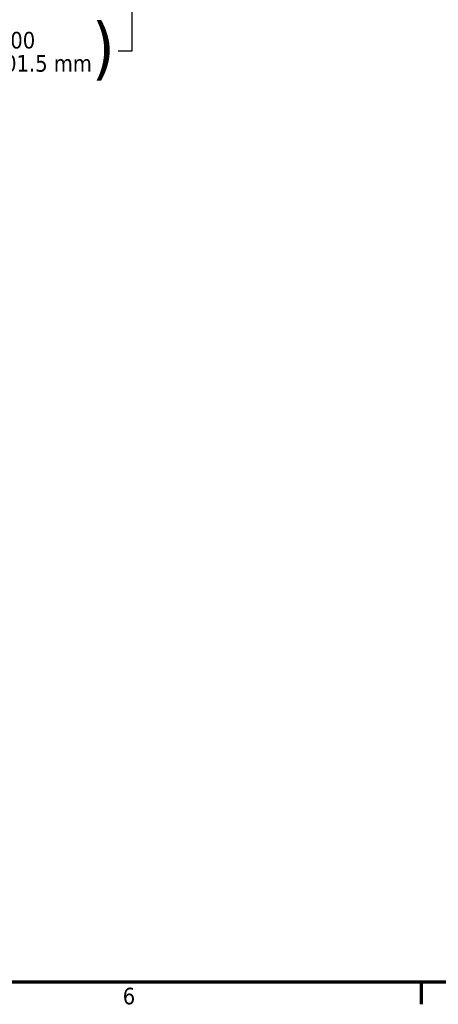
# Model space of a CAD drawing. Header units: inches. Extents: x 1 to 237, y 4 to 150.
# Tile 19 of 166: x 69 to 90, y 6 to 56. Entities that reach past the tile are written whole.
import ezdxf

# ---------------------------------------------------------------- set-up
doc = ezdxf.new("R2010")
doc.units = ezdxf.units.IN
doc.header["$LTSCALE"] = 7
doc.header["$MEASUREMENT"] = 0
doc.layers.add('Border (ANSI)', color=7, linetype='Continuous', lineweight=70)
doc.layers.add('Dimension (ANSI)', color=7, linetype='Continuous', lineweight=25)
doc.styles.add('Dimension Text', font='tahoma.ttf')
doc.dimstyles.new('Dual Dimension', dxfattribs={"dimscale": 7, "dimtxt": 0.12, "dimasz": 0.098425, "dimexe": 0.125, "dimexo": 0.0625, "dimgap": 0.031496, "dimtad": 0, "dimtih": 1, "dimtoh": 1, "dimrnd": 1e-08, "dimzin": 4, "dimdsep": 46, "dimtxsty": 'Dimension Text', "dimcen": 0.09, "dimdle": 0.393701, "dimclrd": 256, "dimclre": 256, "dimclrt": 256, "dimadec": 0, "dimazin": 1, "dimtfac": 1, "dimtofl": 0, "dimtmove": 0, "dimatfit": 3, "dimfxl": 1, "dimtolj": 1, "dimtzin": 4, "dimlwd": -1, "dimlwe": -1, "dimarcsym": 0})

# ---------------------------------------------------------------- blocks, each defined once
blk = doc.blocks.new('Borders Default Border')
at = {"layer": 'Border (ANSI)'}
blk.add_line((12.75, 1), (12.75, 0.84), dxfattribs=at)
at = {"layer": 'Border (ANSI)', "flags": 128}
blk.add_lwpolyline([(0.5, 1), (0.5, 21), (33.5, 21), (33.5, 1), (0.5, 1)], dxfattribs=at)
at = {"layer": 'Border (ANSI)', "insert": (10.5867, 0.8375), "char_height": 0.12, "attachment_point": 7, "style": 'Dimension Text'}
blk.add_mtext('6', dxfattribs=at)
blk = doc.blocks.new('*D16')
at = {"layer": 'Defpoints', "color": 0, "transparency": 16777216}
for p in [(59.36, 61.227), (74.565, 61.227), (58.82, 57.23)]:
    blk.add_point(p, dxfattribs=at)
at = {"layer": 'Dimension (ANSI)', "transparency": 16777216}
for p, q in [((59.798, 61.227), (75.44, 61.227)), ((74.565, 60.538), (74.565, 57.919)), ((59.258, 57.23), (75.44, 57.23)), ((74.565, 57.23), (74.565, 54.203)), ((74.565, 54.203), (73.876, 54.203))]:
    blk.add_line(p, q, dxfattribs=at)
for points in [[(74.45, 60.538), (74.68, 60.538), (74.565, 61.227)], [(74.45, 57.919), (74.68, 57.919), (74.565, 57.23)]]:
    blk.add_solid(points, dxfattribs=at)
at = {"layer": 'Dimension (ANSI)', "transparency": 16777216, "insert": (70.001, 54.203), "char_height": 0.84, "attachment_point": 5, "style": 'Dimension Text'}
blk.add_mtext('\\A1;{\\H3.0x;(}\\S4.00^ 101.5 mm;{\\H3.0x;)}', dxfattribs=at)

msp = doc.modelspace()

# ---------------------------------------------------------------- block references
at = {"xscale": 7, "yscale": 7, "zscale": 7}
msp.add_blockref('Borders Default Border', (0, 0), dxfattribs=at)

# ---------------------------------------------------------------- dimensions: what is measured, and where the dimension line sits
at = {"layer": 'Dimension (ANSI)'}
dim = msp.add_linear_dim(base=(74.5651, 61.2271), p1=(58.82, 57.2303), p2=(59.3602, 61.2271), angle=270, text='{\\H3.0x;(}\\S<>^ 101.5 mm;{\\H3.0x;)}', dimstyle='Dual Dimension', override={"dimgap": 0.031496, "dimdec": 2, "dimpost": '\\X', "dimtol": 0, "dimlim": 0, "dimtp": 0, "dimtm": 0, "dimtdec": 2, "dimatfit": 2}, dxfattribs=at)
dim.commit()
dim.dimension.update_dxf_attribs({"geometry": '*D16', "text_midpoint": (70.0009, 54.2029), "dimtype": 160})

doc.saveas('drawing.dxf')
